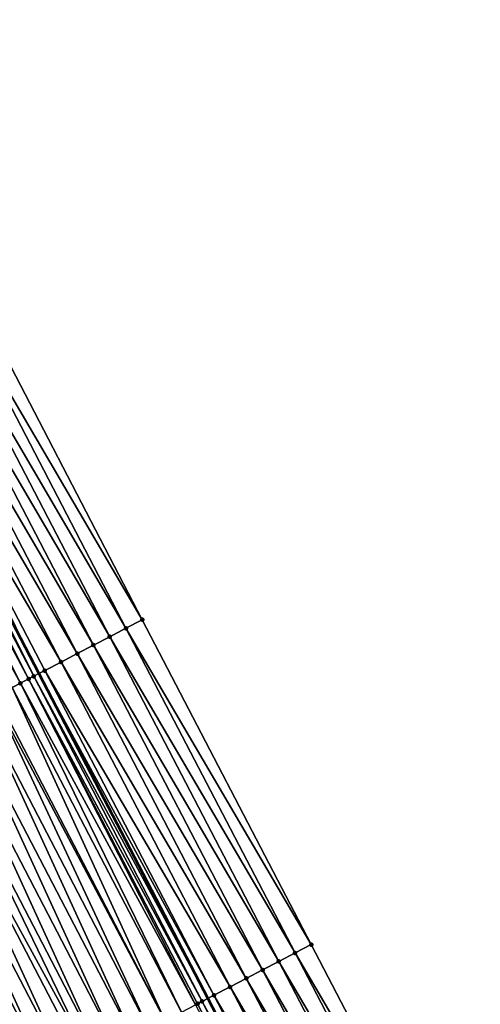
# Model space of a CAD drawing. Header units: feet. Extents: x 2007189 to 2022806, y 818621 to 837694.
# Tile 172 of 256: x 2012254 to 2012279, y 825203 to 825257. Entities that reach past the tile are written whole.
import ezdxf

# ---------------------------------------------------------------- set-up
doc = ezdxf.new("R2010")
doc.units = ezdxf.units.FT
doc.header["$MEASUREMENT"] = 0
for name, color, linetype, lineweight in [('EP_Travel Lane', 172, 'Continuous', 53), ('Road Shots', 141, 'Continuous', 100), ('Road X-Section', 40, 'Continuous', 13)]:
    doc.layers.add(name, color=color, linetype=linetype, lineweight=lineweight)
doc.layers.add('I-77-MM17-21_SB-Surface-Border', color=7, linetype='Continuous')
doc.layers.add('I-77-MM17-21_SB-Surface-TIN', color=7, linetype='Continuous')

msp = doc.modelspace()

# ---------------------------------------------------------------- linework, layer by layer
at = {"layer": 'EP_Travel Lane'}
msp.add_polyline3d([(2012144.717475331, 825433.9908652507, 325.8341106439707), (2012153.948637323, 825416.2486762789, 325.81122153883), (2012163.174667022, 825398.4914137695, 325.7687857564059), (2012172.391940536, 825380.7417906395, 325.74865631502), (2012181.609078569, 825362.9924284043, 325.673893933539), (2012190.8262307, 825345.243039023, 325.6048285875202), (2012200.043365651, 825327.4936827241, 325.5288442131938), (2012209.260479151, 825309.7443677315, 325.4441876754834), (2012218.477528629, 825291.9951760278, 325.3337333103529), (2012227.694541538, 825274.2460547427, 325.2085426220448), (2012236.911523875, 825256.4969923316, 325.0710014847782), (2012246.128519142, 825238.7479050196, 324.9386872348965), (2012255.353109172, 825221.0193701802, 324.7356079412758), (2012264.589693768, 825203.2806514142, 324.5751162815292), (2012273.826087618, 825185.542298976, 324.3751777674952)], dxfattribs=at)
at = {"layer": 'I-77-MM17-21_SB-Surface-Border', "color": 3, "linetype": 'Continuous', "lineweight": -3}
msp.add_polyline3d([(2012158.707998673, 825418.7251280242, 325.5907426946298), (2012167.935548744, 825400.9649492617, 325.5643436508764), (2012178.040188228, 825383.6763791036, 325.5030787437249), (2012186.369965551, 825365.4659280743, 325.4758044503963), (2012196.474467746, 825348.1776222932, 325.3591922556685), (2012206.579006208, 825330.8892466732, 325.2572150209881), (2012215.79608026, 825313.1399948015, 325.1587640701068), (2012224.12574696, 825294.9297567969, 325.0869067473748), (2012234.23009017, 825277.641757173, 324.906204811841), (2012242.559729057, 825259.4315727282, 324.8231090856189), (2012251.776709, 825241.6825020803, 324.6867344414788), (2012260.99748589, 825223.9612822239, 324.4923083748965), (2012270.234014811, 825206.2226768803, 324.3197628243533), (2012279.470422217, 825188.4843049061, 324.1220730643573)], dxfattribs=at)
at = {"layer": 'I-77-MM17-21_SB-Surface-TIN', "color": 128, "linetype": 'Continuous', "lineweight": -3}
for points in [[(2012260.99748589, 825223.9612822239, 324.4923083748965), (2012251.776709, 825241.6825020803, 324.6867344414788), (2012250.889338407, 825241.2214451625, 324.7281245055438)], [(2012259.223945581, 825223.036860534, 324.5715268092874), (2012250.0019629, 825240.7603977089, 324.7675330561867), (2012249.114591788, 825240.2993417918, 324.8087136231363)], [(2012260.110718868, 825223.4990653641, 324.5325650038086), (2012250.889338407, 825241.2214451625, 324.7281245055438), (2012250.0019629, 825240.7603977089, 324.7675330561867)], [(2012259.223945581, 825223.036860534, 324.5715268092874), (2012260.110718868, 825223.4990653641, 324.5325650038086), (2012250.0019629, 825240.7603977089, 324.7675330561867)], [(2012260.110718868, 825223.4990653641, 324.5325650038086), (2012260.99748589, 825223.9612822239, 324.4923083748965), (2012250.889338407, 825241.2214451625, 324.7281245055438)], [(2012258.337196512, 825222.5746091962, 324.6154944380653), (2012249.114591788, 825240.2993417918, 324.8087136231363), (2012248.227219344, 825239.8382884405, 324.8493569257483)], [(2012258.337196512, 825222.5746091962, 324.6154944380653), (2012259.223945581, 825223.036860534, 324.5715268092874), (2012249.114591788, 825240.2993417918, 324.8087136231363)], [(2012257.45043971, 825222.1123727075, 324.6578637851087), (2012248.227219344, 825239.8382884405, 324.8493569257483), (2012247.339855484, 825239.3772185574, 324.893461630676)], [(2012257.45043971, 825222.1123727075, 324.6578637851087), (2012258.337196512, 825222.5746091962, 324.6154944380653), (2012248.227219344, 825239.8382884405, 324.8493569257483)], [(2012256.563684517, 825221.6501331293, 324.700565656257), (2012247.339855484, 825239.3772185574, 324.893461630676), (2012246.452482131, 825238.9161669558, 324.9337386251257)], [(2012256.563684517, 825221.6501331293, 324.700565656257), (2012257.45043971, 825222.1123727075, 324.6578637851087), (2012247.339855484, 825239.3772185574, 324.893461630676)], [(2012254.789936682, 825220.7261099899, 324.7368865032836), (2012245.784113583, 825238.5690254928, 324.943948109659), (2012245.56503302, 825238.4552612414, 324.9434703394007)], [(2012255.074740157, 825220.8744005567, 324.7374959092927), (2012246.128519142, 825238.7479050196, 324.9386872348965), (2012245.784113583, 825238.5690254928, 324.943948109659)], [(2012254.789936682, 825220.7261099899, 324.7368865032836), (2012255.074740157, 825220.8744005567, 324.7374959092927), (2012245.784113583, 825238.5690254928, 324.943948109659)], [(2012246.452482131, 825238.9161669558, 324.9337386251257), (2012246.128519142, 825238.7479050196, 324.9386872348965), (2012255.353109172, 825221.0193701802, 324.7356079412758)], [(2012255.074740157, 825220.8744005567, 324.7374959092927), (2012255.353109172, 825221.0193701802, 324.7356079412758), (2012246.128519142, 825238.7479050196, 324.9386872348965)], [(2012255.676881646, 825221.1879851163, 324.7334120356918), (2012246.452482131, 825238.9161669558, 324.9337386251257), (2012255.353109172, 825221.0193701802, 324.7356079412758)], [(2012255.676881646, 825221.1879851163, 324.7334120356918), (2012256.563684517, 825221.6501331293, 324.700565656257), (2012246.452482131, 825238.9161669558, 324.9337386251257)], [(2012254.3431056, 825220.4934803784, 324.7338156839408), (2012245.354317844, 825238.3458478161, 324.9418821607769), (2012244.677531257, 825237.9944569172, 324.9319733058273)], [(2012254.789936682, 825220.7261099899, 324.7368865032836), (2012245.56503302, 825238.4552612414, 324.9434703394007), (2012245.354317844, 825238.3458478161, 324.9418821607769)], [(2012254.3431056, 825220.4934803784, 324.7338156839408), (2012254.789936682, 825220.7261099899, 324.7368865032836), (2012245.354317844, 825238.3458478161, 324.9418821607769)], [(2012253.902934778, 825220.264344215, 324.7285910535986), (2012254.3431056, 825220.4934803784, 324.7338156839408), (2012244.677531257, 825237.9944569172, 324.9319733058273)], [(2012270.234014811, 825206.2226768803, 324.3197628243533), (2012260.99748589, 825223.9612822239, 324.4923083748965), (2012260.110718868, 825223.4990653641, 324.5325650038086)], [(2012268.460507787, 825205.2981912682, 324.4058598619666), (2012259.223945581, 825223.036860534, 324.5715268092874), (2012258.337196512, 825222.5746091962, 324.6154944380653)], [(2012269.347267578, 825205.7604220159, 324.3641092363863), (2012260.110718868, 825223.4990653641, 324.5325650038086), (2012259.223945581, 825223.036860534, 324.5715268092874)], [(2012268.460507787, 825205.2981912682, 324.4058598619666), (2012269.347267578, 825205.7604220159, 324.3641092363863), (2012259.223945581, 825223.036860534, 324.5715268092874)], [(2012269.347267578, 825205.7604220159, 324.3641092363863), (2012270.234014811, 825206.2226768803, 324.3197628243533), (2012260.110718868, 825223.4990653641, 324.5325650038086)], [(2012267.573750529, 825204.8359556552, 324.4481341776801), (2012258.337196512, 825222.5746091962, 324.6154944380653), (2012257.45043971, 825222.1123727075, 324.6578637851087)], [(2012267.573750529, 825204.8359556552, 324.4481341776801), (2012268.460507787, 825205.2981912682, 324.4058598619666), (2012258.337196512, 825222.5746091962, 324.6154944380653)], [(2012266.687003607, 825204.3737001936, 324.4925448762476), (2012257.45043971, 825222.1123727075, 324.6578637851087), (2012256.563684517, 825221.6501331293, 324.700565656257)], [(2012266.687003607, 825204.3737001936, 324.4925448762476), (2012267.573750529, 825204.8359556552, 324.4481341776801), (2012257.45043971, 825222.1123727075, 324.6578637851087)], [(2012265.800255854, 825203.9114463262, 324.5367839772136), (2012256.563684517, 825221.6501331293, 324.700565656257), (2012255.676881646, 825221.1879851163, 324.7334120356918)], [(2012265.800255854, 825203.9114463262, 324.5367839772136), (2012266.687003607, 825204.3737001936, 324.4925448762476), (2012256.563684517, 825221.6501331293, 324.700565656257)], [(2012264.266128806, 825203.112130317, 324.5785154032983), (2012255.074740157, 825220.8744005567, 324.7374959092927), (2012254.789936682, 825220.7261099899, 324.7368865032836)], [(2012255.074740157, 825220.8744005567, 324.7374959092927), (2012264.589693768, 825203.2806514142, 324.5751162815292), (2012255.353109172, 825221.0193701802, 324.7356079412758)], [(2012264.266128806, 825203.112130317, 324.5785154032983), (2012264.589693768, 825203.2806514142, 324.5751162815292), (2012255.074740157, 825220.8744005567, 324.7374959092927)], [(2012264.913463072, 825203.4492789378, 324.5717150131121), (2012255.676881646, 825221.1879851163, 324.7334120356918), (2012255.353109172, 825221.0193701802, 324.7356079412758)], [(2012264.913463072, 825203.4492789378, 324.5717150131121), (2012255.353109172, 825221.0193701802, 324.7356079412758), (2012264.589693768, 825203.2806514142, 324.5751162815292)], [(2012264.913463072, 825203.4492789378, 324.5717150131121), (2012265.800255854, 825203.9114463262, 324.5367839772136), (2012255.676881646, 825221.1879851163, 324.7334120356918)], [(2012263.139494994, 825202.5256787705, 324.5625080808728), (2012254.3431056, 825220.4934803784, 324.7338156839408), (2012253.902934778, 825220.264344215, 324.7285910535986)], [(2012263.912348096, 825202.9279395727, 324.5765159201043), (2012254.789936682, 825220.7261099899, 324.7368865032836), (2012254.3431056, 825220.4934803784, 324.7338156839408)], [(2012263.139494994, 825202.5256787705, 324.5625080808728), (2012263.912348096, 825202.9279395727, 324.5765159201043), (2012254.3431056, 825220.4934803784, 324.7338156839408)], [(2012263.912348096, 825202.9279395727, 324.5765159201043), (2012264.026529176, 825202.9873825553, 324.5774765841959), (2012254.789936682, 825220.7261099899, 324.7368865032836)], [(2012264.026529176, 825202.9873825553, 324.5774765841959), (2012264.266128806, 825203.112130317, 324.5785154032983), (2012254.789936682, 825220.7261099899, 324.7368865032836)], [(2012262.252446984, 825202.064001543, 324.5446811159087), (2012253.01590308, 825219.8026356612, 324.7141366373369), (2012252.872245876, 825219.7278646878, 324.7114581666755)], [(2012262.252446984, 825202.064001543, 324.5446811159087), (2012253.902934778, 825220.264344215, 324.7285910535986), (2012253.01590308, 825219.8026356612, 324.7141366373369)], [(2012262.252446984, 825202.064001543, 324.5446811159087), (2012263.139494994, 825202.5256787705, 324.5625080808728), (2012253.902934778, 825220.264344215, 324.7285910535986)], [(2012260.478375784, 825201.1405994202, 324.5141578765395), (2012252.12885647, 825219.3409557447, 324.6965999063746), (2012251.241804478, 825218.8792861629, 324.6779507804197)], [(2012261.365413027, 825201.6022973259, 324.5297591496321), (2012252.872245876, 825219.7278646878, 324.7114581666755), (2012252.12885647, 825219.3409557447, 324.6965999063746)], [(2012260.478375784, 825201.1405994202, 324.5141578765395), (2012261.365413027, 825201.6022973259, 324.5297591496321), (2012252.12885647, 825219.3409557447, 324.6965999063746)], [(2012261.365413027, 825201.6022973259, 324.5297591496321), (2012262.252446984, 825202.064001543, 324.5446811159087), (2012252.872245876, 825219.7278646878, 324.7114581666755)], [(2012259.591331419, 825200.6789151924, 324.4970843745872), (2012251.241804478, 825218.8792861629, 324.6779507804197), (2012250.354765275, 825218.4175920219, 324.6619450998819)], [(2012259.591331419, 825200.6789151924, 324.4970843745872), (2012260.478375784, 825201.1405994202, 324.5141578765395), (2012251.241804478, 825218.8792861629, 324.6779507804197)], [(2012258.704295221, 825200.2172152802, 324.4816990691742), (2012250.354765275, 825218.4175920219, 324.6619450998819), (2012249.46772438, 825217.9559011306, 324.6455895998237)], [(2012258.704295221, 825200.2172152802, 324.4816990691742), (2012259.591331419, 825200.6789151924, 324.4970843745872), (2012250.354765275, 825218.4175920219, 324.6619450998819)], [(2012258.194569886, 825199.9519184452, 324.4716890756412), (2012249.46772438, 825217.9559011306, 324.6455895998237), (2012248.580680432, 825217.4942161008, 324.6286032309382)], [(2012258.194569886, 825199.9519184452, 324.4716890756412), (2012258.704295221, 825200.2172152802, 324.4816990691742), (2012249.46772438, 825217.9559011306, 324.6455895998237)], [(2012256.930196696, 825199.2938656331, 324.4455276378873), (2012248.580680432, 825217.4942161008, 324.6286032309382), (2012247.693630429, 825217.0325426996, 324.6103651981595)], [(2012256.930196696, 825199.2938656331, 324.4455276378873), (2012257.817247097, 825199.7555382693, 324.4638487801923), (2012248.580680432, 825217.4942161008, 324.6286032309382)], [(2012257.817247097, 825199.7555382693, 324.4638487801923), (2012258.194569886, 825199.9519184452, 324.4716890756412), (2012248.580680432, 825217.4942161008, 324.6286032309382)], [(2012255.15609777, 825198.3705167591, 324.4092730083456), (2012246.806581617, 825216.5708670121, 324.5923732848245), (2012245.919542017, 825216.109173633, 324.5762855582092)], [(2012256.043143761, 825198.8321978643, 324.4266825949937), (2012247.693630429, 825217.0325426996, 324.6103651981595), (2012246.806581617, 825216.5708670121, 324.5923732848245)], [(2012255.15609777, 825198.3705167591, 324.4092730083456), (2012256.043143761, 825198.8321978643, 324.4266825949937), (2012246.806581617, 825216.5708670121, 324.5923732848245)], [(2012256.043143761, 825198.8321978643, 324.4266825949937), (2012256.930196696, 825199.2938656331, 324.4455276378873), (2012247.693630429, 825217.0325426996, 324.6103651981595)], [(2012255.15609777, 825198.3705167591, 324.4092730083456), (2012245.919542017, 825216.109173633, 324.5762855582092), (2012254.269056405, 825197.9088240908, 324.3930464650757)], [(2012269.347267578, 825205.7604220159, 324.3641092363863), (2012279.470422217, 825188.4843049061, 324.1220730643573), (2012270.234014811, 825206.2226768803, 324.3197628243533)], [(2012277.696935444, 825187.5597804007, 324.2123573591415), (2012268.460507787, 825205.2981912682, 324.4058598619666), (2012267.573750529, 825204.8359556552, 324.4481341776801)], [(2012278.583680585, 825188.0220392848, 324.1675777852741), (2012269.347267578, 825205.7604220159, 324.3641092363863), (2012268.460507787, 825205.2981912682, 324.4058598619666)], [(2012277.696935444, 825187.5597804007, 324.2123573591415), (2012278.583680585, 825188.0220392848, 324.1675777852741), (2012268.460507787, 825205.2981912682, 324.4058598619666)], [(2012278.583680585, 825188.0220392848, 324.1675777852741), (2012279.470422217, 825188.4843049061, 324.1220730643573), (2012269.347267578, 825205.7604220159, 324.3641092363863)], [(2012276.810180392, 825187.0975405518, 324.2550881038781), (2012267.573750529, 825204.8359556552, 324.4481341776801), (2012266.687003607, 825204.3737001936, 324.4925448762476)], [(2012276.810180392, 825187.0975405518, 324.2550881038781), (2012277.696935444, 825187.5597804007, 324.2123573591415), (2012267.573750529, 825204.8359556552, 324.4481341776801)], [(2012275.923446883, 825186.6352593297, 324.3022719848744), (2012266.687003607, 825204.3737001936, 324.4925448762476), (2012265.800255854, 825203.9114463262, 324.5367839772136)], [(2012275.923446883, 825186.6352593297, 324.3022719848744), (2012276.810180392, 825187.0975405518, 324.2550881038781), (2012266.687003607, 825204.3737001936, 324.4925448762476)], [(2012275.036684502, 825186.173033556, 324.3434877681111), (2012265.800255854, 825203.9114463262, 324.5367839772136), (2012264.913463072, 825203.4492789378, 324.5717150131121)], [(2012275.036684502, 825186.173033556, 324.3434877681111), (2012275.923446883, 825186.6352593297, 324.3022719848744), (2012265.800255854, 825203.9114463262, 324.5367839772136)], [(2012273.26292236, 825185.2490378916, 324.3768507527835), (2012264.266128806, 825203.112130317, 324.5785154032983), (2012264.026529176, 825202.9873825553, 324.5774765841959)], [(2012264.266128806, 825203.112130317, 324.5785154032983), (2012273.826087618, 825185.542298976, 324.3751777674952), (2012264.589693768, 825203.2806514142, 324.5751162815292)], [(2012273.26292236, 825185.2490378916, 324.3768507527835), (2012273.826087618, 825185.542298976, 324.3751777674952), (2012264.266128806, 825203.112130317, 324.5785154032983)], [(2012274.149871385, 825185.7109052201, 324.3742159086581), (2012264.913463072, 825203.4492789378, 324.5717150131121), (2012264.589693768, 825203.2806514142, 324.5751162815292)], [(2012274.149871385, 825185.7109052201, 324.3742159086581), (2012264.589693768, 825203.2806514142, 324.5751162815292), (2012273.826087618, 825185.542298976, 324.3751777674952)], [(2012274.149871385, 825185.7109052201, 324.3742159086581), (2012275.036684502, 825186.173033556, 324.3434877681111), (2012264.913463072, 825203.4492789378, 324.5717150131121)], [(2012273.26292236, 825185.2490378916, 324.3768507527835), (2012264.026529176, 825202.9873825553, 324.5774765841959), (2012263.912348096, 825202.9279395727, 324.5765159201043)]]:
    msp.add_3dface(points, dxfattribs=at)
at = {"layer": 'Road Shots', "lineweight": 100}
for p in [(2012260.99748589, 825223.9612822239, 324.4923083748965), (2012259.223945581, 825223.036860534, 324.5715268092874), (2012260.110718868, 825223.4990653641, 324.5325650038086), (2012258.337196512, 825222.5746091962, 324.6154944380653), (2012257.45043971, 825222.1123727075, 324.6578637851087), (2012256.563684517, 825221.6501331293, 324.700565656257), (2012255.074740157, 825220.8744005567, 324.7374959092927), (2012255.676881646, 825221.1879851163, 324.7334120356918), (2012254.3431056, 825220.4934803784, 324.7338156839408), (2012254.789936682, 825220.7261099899, 324.7368865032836), (2012270.234014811, 825206.2226768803, 324.3197628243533), (2012268.460507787, 825205.2981912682, 324.4058598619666), (2012269.347267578, 825205.7604220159, 324.3641092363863), (2012267.573750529, 825204.8359556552, 324.4481341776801), (2012266.687003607, 825204.3737001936, 324.4925448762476), (2012265.800255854, 825203.9114463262, 324.5367839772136), (2012264.266128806, 825203.112130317, 324.5785154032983), (2012264.913463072, 825203.4492789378, 324.5717150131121), (2012264.026529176, 825202.9873825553, 324.5774765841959)]:
    msp.add_point(p, dxfattribs=at)
at = {"layer": 'Road X-Section', "extrusion": (-0.4618175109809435, 0.8869131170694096, 0.01047422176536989), "elevation": -197392.0107173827, "flags": 128}
msp.add_lwpolyline([(-2165922.363634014, 2392.151227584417), (-2165921.363634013, 2392.191486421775), (-2165920.363634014, 2392.230450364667), (-2165919.363634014, 2392.274420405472), (-2165918.363634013, 2392.316792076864), (-2165917.363634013, 2392.359496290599), (-2165916.363634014, 2392.392344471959), (-2165915.684730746, 2392.396428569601), (-2165915.363634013, 2392.395819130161), (-2165914.859873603, 2392.392748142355), (-2165914.363634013, 2392.387523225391), (-2165913.363634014, 2392.373068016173), (-2165913.201683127, 2392.370389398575), (-2165912.363634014, 2392.355530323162), (-2165911.363634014, 2392.336880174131), (-2165910.363634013, 2392.320873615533), (-2165909.363634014, 2392.30451721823), (-2165908.363634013, 2392.287529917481), (-2165907.363634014, 2392.269290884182), (-2165906.363634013, 2392.251297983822), (-2165905.363634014, 2392.23520937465), (-2165904.363634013, 2392.218706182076), (-2165903.363634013, 2392.202573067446), (-2165902.363634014, 2392.182683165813), (-2165901.363634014, 2392.161831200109), (-2165900.363634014, 2392.143404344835), (-2165899.363634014, 2392.126540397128), (-2165898.363634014, 2392.110763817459), (-2165897.363634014, 2392.096285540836), (-2165896.363634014, 2392.081196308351), (-2165895.363634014, 2392.06685778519), (-2165894.363634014, 2392.053066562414), (-2165893.363634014, 2392.03394913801), (-2165892.363634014, 2392.012238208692), (-2165891.363634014, 2391.994284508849), (-2165890.363634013, 2391.977456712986), (-2165889.363634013, 2391.959760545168), (-2165888.363634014, 2391.942724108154), (-2165887.363634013, 2391.927632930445), (-2165886.363634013, 2391.913198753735), (-2165885.363634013, 2391.899330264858), (-2165884.363634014, 2391.885587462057), (-2165883.363634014, 2391.872098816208), (-2165882.363634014, 2391.857956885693), (-2165881.363634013, 2391.842954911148), (-2165880.363634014, 2391.824854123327), (-2165879.363634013, 2391.798559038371), (-2165878.363634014, 2391.768646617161), (-2165877.984349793, 2391.756994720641)], dxfattribs=at)
at = {"layer": 'Road X-Section', "extrusion": (-0.4618175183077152, 0.8869131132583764, 0.01047422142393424), "elevation": -197412.0286056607, "flags": 128}
msp.add_lwpolyline([(-2165922.362003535, 2392.188288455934), (-2165921.362003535, 2392.232637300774), (-2165920.362003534, 2392.27439021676), (-2165919.362003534, 2392.316666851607), (-2165918.362003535, 2392.361079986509), (-2165917.362003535, 2392.405321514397), (-2165916.362003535, 2392.440254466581), (-2165915.632133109, 2392.44705522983), (-2165915.362003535, 2392.446016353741), (-2165915.233275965, 2392.445055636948), (-2165914.362003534, 2392.431047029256), (-2165913.362003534, 2392.413219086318), (-2165912.362003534, 2392.398296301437), (-2165911.362003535, 2392.382694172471), (-2165910.362003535, 2392.365619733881), (-2165909.362003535, 2392.350233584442), (-2165908.787371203, 2392.340223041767), (-2165908.362003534, 2392.332382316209), (-2165907.362003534, 2392.314060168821), (-2165906.362003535, 2392.295214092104), (-2165905.362003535, 2392.277803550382), (-2165904.362003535, 2392.261576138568), (-2165903.362003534, 2392.244095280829), (-2165902.362003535, 2392.224216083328), (-2165901.362003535, 2392.203150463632), (-2165900.362003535, 2392.186647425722), (-2165899.362003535, 2392.173723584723), (-2165898.362003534, 2392.158455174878), (-2165897.362003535, 2392.140957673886), (-2165896.362003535, 2392.123037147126), (-2165895.362003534, 2392.105790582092), (-2165894.362003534, 2392.09028389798), (-2165893.362003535, 2392.074389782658), (-2165892.362003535, 2392.059184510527), (-2165891.362003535, 2392.045466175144), (-2165890.362003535, 2392.028427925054), (-2165889.362003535, 2392.010161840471), (-2165888.362003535, 2391.995400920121), (-2165887.362003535, 2391.980090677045), (-2165886.362003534, 2391.964012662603), (-2165885.362003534, 2391.948571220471), (-2165884.362003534, 2391.933135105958), (-2165883.362003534, 2391.918217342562), (-2165882.362003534, 2391.903028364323), (-2165881.362003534, 2391.884361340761), (-2165880.362003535, 2391.860676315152), (-2165879.362003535, 2391.839030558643), (-2165878.362003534, 2391.815630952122), (-2165877.596895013, 2391.793331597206)], dxfattribs=at)

doc.saveas('drawing.dxf')
